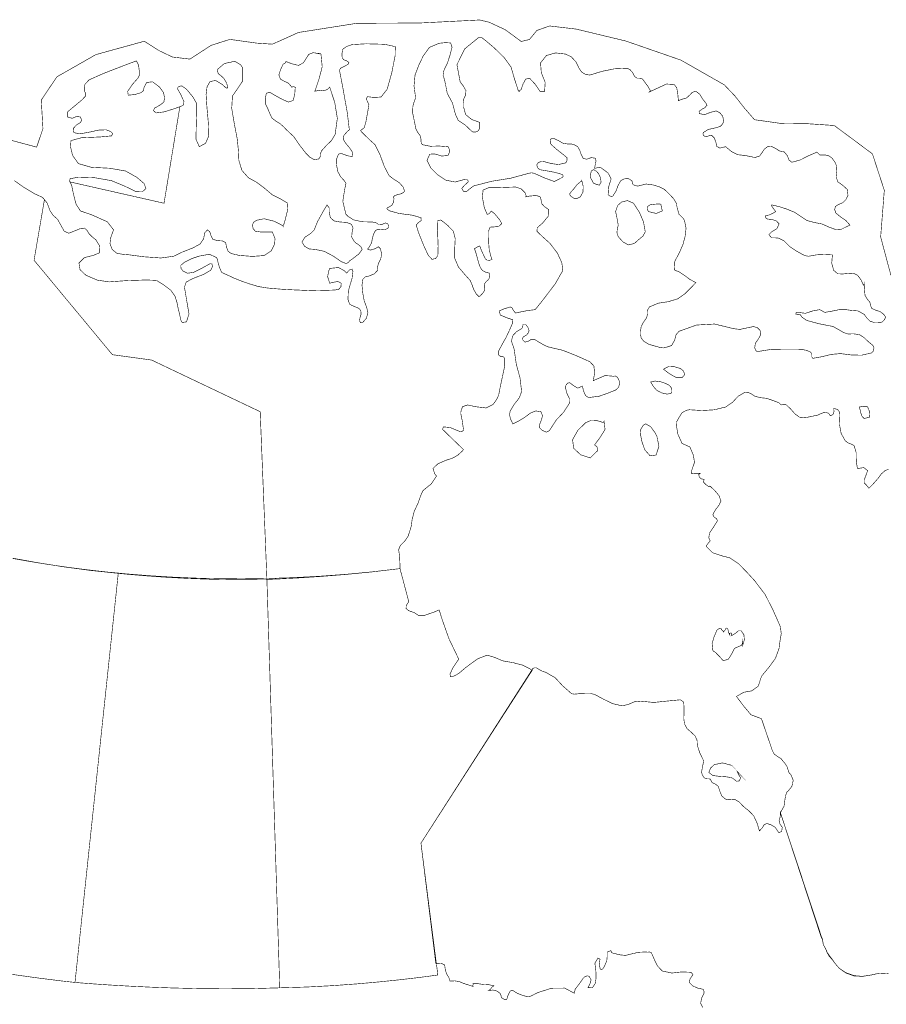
# Model space of a CAD drawing. Extents: x -18.6 to 18.9, y -7.2 to 7.3.
# Tile 8 of 13: x 2.6 to 7.2, y 2.1 to 7.3. Entities that reach past the tile are written whole.
import ezdxf

# ---------------------------------------------------------------- set-up
doc = ezdxf.new("R2010")
doc.units = 0
doc.header["$LTSCALE"] = 0.000394
doc.layers.add('LAYER_1', color=7, linetype='CONTINUOUS')

msp = doc.modelspace()

# ---------------------------------------------------------------- linework, layer by layer
at = {"layer": 'LAYER_1', "color": 59, "linetype": 'CONTINUOUS', "const_width": 0.003}
for points in [[(7.229753, 5.95321), (7.175827, 6.155012), (7.195118, 6.400784), (7.132342, 6.592719), (6.931248, 6.742031), (6.789441, 6.751511), (6.649065, 6.753014), (6.510862, 6.772551), (6.458047, 6.833181), (6.407181, 6.898031), (6.351587, 6.956173), (6.122821, 7.086457), (5.832319, 7.187101), (5.571249, 7.24982), (5.430776, 7.266331), (5.362914, 7.242508), (5.324697, 7.195204), (5.281126, 7.184772), (5.196583, 7.246716), (5.111526, 7.286255), (5.061949, 7.297906), (4.744001, 7.281894), (4.414214, 7.280381), (4.106264, 7.232031), (4.02836, 7.196674), (3.969027, 7.170533), (3.887307, 7.175902), (3.7454, 7.195659), (3.646121, 7.164279), (3.534343, 7.091732), (3.442131, 7.102812), (3.370404, 7.137096), (3.294114, 7.185898), (3.03882, 7.115553), (2.833391, 6.998568), (2.750646, 6.876189), (2.759512, 6.725905), (2.726418, 6.628075), (2.573224, 6.669201)], [(2.603634, 4.460634), (2.694087, 4.444673), (2.788744, 4.429437), (2.887492, 4.415091), (2.99024, 4.401831), (3.096878, 4.389811), (3.207303, 4.379232), (3.321406, 4.370256), (3.439083, 4.363055), (3.560244, 4.357815), (3.684764, 4.354717), (3.812551, 4.353925), (3.943496, 4.355626), (4.077496, 4.359996), (4.214445, 4.367205), (4.35424, 4.377433), (4.496783, 4.390854), (4.641953, 4.407654), (4.641689, 4.427972), (4.639843, 4.470453), (4.634835, 4.507394), (4.643799, 4.529815), (4.666224, 4.551449), (4.684697, 4.578626), (4.694197, 4.608051), (4.701319, 4.631134), (4.706067, 4.667681), (4.71728, 4.710421), (4.736413, 4.750787), (4.75237, 4.795909), (4.763063, 4.818594), (4.785618, 4.837335), (4.805807, 4.852894), (4.817937, 4.870315), (4.829283, 4.887724), (4.834303, 4.895646), (4.824268, 4.908303), (4.815827, 4.935217), (4.841421, 4.959756), (4.878232, 4.97585), (4.893661, 4.981657), (4.91622, 4.988248), (4.946169, 5.005004), (4.968201, 5.024929), (4.97678, 5.034555), (4.952898, 5.057512), (4.90448, 5.104213), (4.866358, 5.141417), (4.870445, 5.154476), (4.906201, 5.150909), (4.955406, 5.130728), (4.96728, 5.129409), (4.974402, 5.134421), (4.97678, 5.137854), (4.974665, 5.154476), (4.96939, 5.190094), (4.962531, 5.223335), (4.963059, 5.236929), (4.9715, 5.260811), (4.99815, 5.269646), (5.043528, 5.26028), (5.095248, 5.254079), (5.1335, 5.273205), (5.152228, 5.300118), (5.162264, 5.32228), (5.169122, 5.358693), (5.181126, 5.415154), (5.193925, 5.475575), (5.194059, 5.515417), (5.184157, 5.525571), (5.17189, 5.525437), (5.162, 5.533232), (5.162654, 5.555657), (5.17915, 5.586787), (5.201177, 5.625831), (5.221496, 5.668846), (5.23548, 5.701563), (5.236799, 5.718445), (5.208039, 5.728079), (5.170571, 5.743248), (5.165563, 5.764756), (5.187465, 5.775043), (5.205398, 5.780587), (5.222543, 5.786122), (5.233102, 5.780976), (5.240492, 5.766339), (5.251047, 5.754071), (5.271492, 5.758685), (5.314894, 5.767264), (5.354335, 5.771878), (5.391409, 5.81752), (5.460941, 5.909079), (5.500382, 5.978472), (5.494713, 6.020161), (5.471622, 6.06976), (5.432709, 6.120945), (5.390618, 6.158811), (5.36437, 6.184008), (5.365031, 6.20287), (5.394185, 6.228598), (5.424921, 6.266197), (5.425579, 6.299043), (5.404213, 6.314083), (5.389957, 6.329122), (5.382831, 6.363161), (5.378346, 6.367382), (5.361197, 6.373185), (5.325846, 6.370283), (5.305138, 6.366197), (5.307378, 6.370811), (5.300913, 6.388091), (5.280854, 6.408146), (5.252094, 6.417913), (5.208303, 6.416594), (5.156059, 6.414476), (5.108571, 6.413949), (5.080075, 6.402339), (5.076118, 6.36435), (5.086402, 6.309724), (5.101445, 6.27411), (5.112394, 6.277406), (5.122547, 6.291), (5.140626, 6.277669), (5.166748, 6.245878), (5.178622, 6.225169), (5.162, 6.209996), (5.134693, 6.207492), (5.116878, 6.206563), (5.108571, 6.185063), (5.108701, 6.151425), (5.109618, 6.122531), (5.11213, 6.08889), (5.120173, 6.05511), (5.126642, 6.037177), (5.115689, 6.031898), (5.100256, 6.032827), (5.091941, 6.039287), (5.083634, 6.056835), (5.070575, 6.085461), (5.06226, 6.107752), (5.051571, 6.103138), (5.037858, 6.094563), (5.034425, 6.093906), (5.044453, 6.063961), (5.055929, 6.019626), (5.065035, 5.994303), (5.076508, 5.978472), (5.094587, 5.968709), (5.111866, 5.964488), (5.115689, 5.949976), (5.109882, 5.930976), (5.097752, 5.921484), (5.087193, 5.907228), (5.086138, 5.88889), (5.088248, 5.874512), (5.080075, 5.860925), (5.066083, 5.845622), (5.058437, 5.84061), (5.044453, 5.853807), (5.029811, 5.879398), (5.022291, 5.901823), (5.012394, 5.925043), (4.985614, 5.954717), (4.95013, 5.99628), (4.930472, 6.042583), (4.930209, 6.093776), (4.933114, 6.145748), (4.923343, 6.185063), (4.892606, 6.216457), (4.857909, 6.243898), (4.841421, 6.242051), (4.839839, 6.186909), (4.843004, 6.107224), (4.841421, 6.056835), (4.829283, 6.041), (4.810811, 6.037047), (4.791551, 6.056835), (4.76702, 6.109465), (4.740106, 6.176354), (4.727441, 6.217126), (4.737858, 6.229654), (4.753827, 6.241394), (4.75237, 6.256303), (4.706732, 6.269492), (4.636547, 6.278724), (4.588524, 6.291913), (4.574146, 6.300626), (4.57322, 6.306957), (4.584961, 6.313291), (4.598551, 6.321213), (4.608185, 6.338622), (4.609898, 6.356035), (4.608185, 6.366327), (4.612799, 6.371866), (4.627709, 6.377402), (4.650268, 6.382819), (4.665705, 6.394559), (4.659764, 6.416594), (4.638, 6.440992), (4.61148, 6.457484), (4.584961, 6.477138), (4.560028, 6.52437), (4.535094, 6.59139), (4.510157, 6.640988), (4.48298, 6.665661), (4.456594, 6.691126), (4.438925, 6.708661), (4.434701, 6.716579), (4.443146, 6.722126), (4.453173, 6.730039), (4.462008, 6.76065), (4.471642, 6.813413), (4.478102, 6.851146), (4.471508, 6.866185), (4.463335, 6.883598), (4.47098, 6.89389), (4.503303, 6.889803), (4.541957, 6.892043), (4.574276, 6.933067), (4.598815, 7.021327), (4.616228, 7.109583), (4.61702, 7.157472), (4.561874, 7.16974), (4.463193, 7.172508), (4.389055, 7.168157), (4.358579, 7.157602), (4.33998, 7.143091), (4.335626, 7.118295), (4.337339, 7.097972), (4.344598, 7.088744), (4.360559, 7.082673), (4.372831, 7.074488), (4.368476, 7.064732), (4.349878, 7.054177), (4.330748, 7.045079), (4.322701, 7.035972), (4.324937, 7.022118), (4.340248, 6.942831), (4.364252, 6.808138), (4.374807, 6.719358), (4.364126, 6.710382), (4.346311, 6.690335), (4.342752, 6.669484), (4.356339, 6.647319), (4.375469, 6.625161), (4.389055, 6.605374), (4.392484, 6.589413), (4.390374, 6.579772), (4.374807, 6.580437), (4.34974, 6.587957), (4.331012, 6.595476), (4.317815, 6.591126), (4.308185, 6.567114), (4.307268, 6.534394), (4.314256, 6.498512), (4.329287, 6.471732), (4.346709, 6.452866), (4.356992, 6.437961), (4.349878, 6.403394), (4.340378, 6.341917), (4.356992, 6.27411), (4.367291, 6.263957), (4.396579, 6.245087), (4.442484, 6.234933), (4.496311, 6.233614), (4.51689, 6.229126), (4.527965, 6.220685), (4.547232, 6.220819), (4.565705, 6.228862), (4.577843, 6.224244), (4.581929, 6.209594), (4.577315, 6.199705), (4.560028, 6.192189), (4.539181, 6.194299), (4.521504, 6.194827), (4.510157, 6.185063), (4.501587, 6.166988), (4.496181, 6.147331), (4.49235, 6.124512), (4.480213, 6.102476), (4.471244, 6.09074), (4.485228, 6.085327), (4.512535, 6.093504), (4.527965, 6.103268), (4.538654, 6.092457), (4.545386, 6.065016), (4.54024, 6.03915), (4.527965, 6.014087), (4.522433, 5.993118), (4.524008, 5.979264), (4.506598, 5.960665), (4.477449, 5.94852), (4.458579, 5.944299), (4.446047, 5.932169), (4.441563, 5.901031), (4.445783, 5.858815), (4.453173, 5.818189), (4.465437, 5.78626), (4.472961, 5.755122), (4.463862, 5.725575), (4.446705, 5.706177), (4.43352, 5.703409), (4.428236, 5.714886), (4.431669, 5.731772), (4.436685, 5.747866), (4.435366, 5.764756), (4.428764, 5.775043), (4.420583, 5.780587), (4.40687, 5.786122), (4.388791, 5.793913), (4.37626, 5.800902), (4.367685, 5.825307), (4.369272, 5.867394), (4.380346, 5.907894), (4.389055, 5.935728), (4.391429, 5.95578), (4.393803, 5.972665), (4.389055, 5.985594), (4.3785, 5.983213), (4.36637, 5.971346), (4.360559, 5.964224), (4.349346, 5.976224), (4.318343, 5.993776), (4.271512, 5.989154), (4.265976, 5.975961), (4.260429, 5.945354), (4.271512, 5.910787), (4.287209, 5.915539), (4.316366, 5.920295), (4.332067, 5.910787), (4.330748, 5.892854), (4.319134, 5.87887), (4.296449, 5.875173), (4.24737, 5.873591), (4.174547, 5.872008), (4.104102, 5.875173), (4.076, 5.876358), (4.012283, 5.879929), (3.943815, 5.885858), (3.896059, 5.893516), (3.851465, 5.906701), (3.808465, 5.921484), (3.766512, 5.938236), (3.729299, 5.95578), (3.701602, 5.967783), (3.688937, 5.99826), (3.676272, 6.045354), (3.637484, 6.063961), (3.581945, 6.053665), (3.544614, 6.041), (3.505697, 6.021217), (3.486433, 6.006039), (3.486961, 5.990079), (3.498567, 5.974906), (3.522185, 5.963697), (3.554504, 5.968311), (3.60187, 5.99272), (3.64013, 6.013823), (3.651469, 6.011976), (3.651732, 6.006969), (3.653189, 5.998787), (3.644346, 5.979528), (3.605429, 5.957098), (3.551075, 5.93639), (3.514929, 5.917256), (3.505697, 5.889417), (3.516382, 5.826496), (3.529441, 5.749315), (3.516382, 5.70776), (3.493689, 5.704331), (3.486831, 5.715941), (3.48076, 5.743382), (3.472713, 5.777154), (3.466248, 5.809346), (3.455823, 5.843114), (3.433268, 5.874646), (3.398843, 5.900634), (3.359654, 5.925043), (3.348311, 5.926626), (3.30213, 5.928209), (3.202933, 5.925043), (3.108602, 5.918177), (3.046732, 5.927154), (2.985654, 5.953539), (2.955307, 5.982295), (2.949504, 6.017394), (2.978528, 6.046146), (3.02576, 6.058016), (3.059524, 6.072268), (3.056894, 6.110264), (3.038295, 6.140209), (3.019689, 6.155114), (3.003465, 6.170815), (2.991457, 6.190071), (2.978661, 6.201421), (2.957157, 6.199311), (2.925492, 6.186114), (2.896205, 6.174508), (2.871673, 6.185063), (2.854524, 6.215799), (2.836575, 6.248118), (2.814681, 6.266988), (2.797531, 6.291925), (2.781961, 6.33348), (2.757689, 6.363161), (2.714157, 6.383079), (2.656374, 6.418043), (2.608087, 6.452213)], [(7.217236, 2.274067), (7.170138, 2.276709), (7.125417, 2.266677), (7.078319, 2.259819), (7.035047, 2.263776), (6.990988, 2.279606), (6.957213, 2.302567), (6.937819, 2.324724), (6.923177, 2.344516), (6.90378, 2.366673), (6.893232, 2.385413), (6.885843, 2.404937), (6.875291, 2.423665), (6.871594, 2.435669), (6.869484, 2.453217), (6.861043, 2.469969), (6.647319, 3.121807), (6.666717, 3.156638), (6.671862, 3.196209), (6.679382, 3.228665), (6.688622, 3.236579), (6.708142, 3.261118), (6.715, 3.29278), (6.704319, 3.319165), (6.691256, 3.33526), (6.682941, 3.364016), (6.673839, 3.378268), (6.659992, 3.394886), (6.65089, 3.406768), (6.631756, 3.417843), (6.614209, 3.431299), (6.604583, 3.449504), (6.585854, 3.504783), (6.566323, 3.561638), (6.547594, 3.616917), (6.492051, 3.63789), (6.452335, 3.684992), (6.415795, 3.734461), (6.454059, 3.756228), (6.496272, 3.763748), (6.52978, 3.78789), (6.537697, 3.808996), (6.543236, 3.828524), (6.551146, 3.844882), (6.586902, 3.888154), (6.621075, 3.934594), (6.640201, 3.987358), (6.645209, 4.026409), (6.651811, 4.064661), (6.647319, 4.101343), (6.609067, 4.187882), (6.56685, 4.271248), (6.511969, 4.343543), (6.473051, 4.38602), (6.42622, 4.434039), (6.380173, 4.464642), (6.334535, 4.476256), (6.290469, 4.491028), (6.259079, 4.521634), (6.258941, 4.53074), (6.267516, 4.54222), (6.276878, 4.553697), (6.275039, 4.559898), (6.271606, 4.565307), (6.26976, 4.571504), (6.273846, 4.595386), (6.295354, 4.627177), (6.316063, 4.660551), (6.31039, 4.670449), (6.296803, 4.680339), (6.291134, 4.692606), (6.305382, 4.718201), (6.324378, 4.743004), (6.333878, 4.763854), (6.32385, 4.792079), (6.301161, 4.818728), (6.276878, 4.842213), (6.275039, 4.84287), (6.271606, 4.840366), (6.26976, 4.838654), (6.253795, 4.851185), (6.241791, 4.862921), (6.244823, 4.877831), (6.23111, 4.880335), (6.220555, 4.888386), (6.216327, 4.902764), (6.219756, 4.906193), (6.224772, 4.908831), (6.223457, 4.90989), (6.200366, 4.910154), (6.178858, 4.907248), (6.177146, 4.917012), (6.194299, 4.967016), (6.1885, 5.005933), (6.170024, 5.048803), (6.128602, 5.067276), (6.106961, 5.115819), (6.098787, 5.162791), (6.099843, 5.180197), (6.111976, 5.202362), (6.127283, 5.226906), (6.138232, 5.234689), (6.153138, 5.241677), (6.166465, 5.244709), (6.232957, 5.240484), (6.297067, 5.244181), (6.358807, 5.258957), (6.395878, 5.284815), (6.425031, 5.31622), (6.462106, 5.337323), (6.475827, 5.336528), (6.493504, 5.328606), (6.511969, 5.315949), (6.542311, 5.308031), (6.574236, 5.304866), (6.604583, 5.294575), (6.62213, 5.28811), (6.640465, 5.280854), (6.65089, 5.269646), (6.659862, 5.272811), (6.670409, 5.273602), (6.679382, 5.269646), (6.701681, 5.248272), (6.72239, 5.224531), (6.747055, 5.205528), (6.77911, 5.20276), (6.811173, 5.209488), (6.843228, 5.216213), (6.860386, 5.223736), (6.878323, 5.231256), (6.90022, 5.226906), (6.905362, 5.22163), (6.908138, 5.215555), (6.910906, 5.212654), (6.924232, 5.21885), (6.929646, 5.23376), (6.928717, 5.251831), (6.948902, 5.245764), (6.959591, 5.231783), (6.96078, 5.216213), (6.958669, 5.167669), (6.967634, 5.119909), (6.989268, 5.080858), (7.002862, 5.070441), (7.019614, 5.06398), (7.035575, 5.055933), (7.046531, 5.01978), (7.047181, 4.973343), (7.053386, 4.934827), (7.087154, 4.939705), (7.107472, 4.924008), (7.089008, 4.874268), (7.089134, 4.859232), (7.101937, 4.846563), (7.113937, 4.831528), (7.131618, 4.848543), (7.150878, 4.870315), (7.163807, 4.884949), (7.17924, 4.906457), (7.199425, 4.924008), (7.217236, 4.93126)], [(2.585799, 2.271531), (2.741701, 2.250075), (2.848189, 2.236646), (2.909201, 2.229724), (2.928661, 2.227764), (3.156626, 4.382724), (3.010524, 4.397996), (2.867004, 4.417287), (2.729075, 4.439276), (2.599768, 4.46263)], [(2.928661, 2.227764), (3.156626, 4.382724)], [(3.156626, 4.382724), (3.174228, 4.380906), (3.223969, 4.376213), (3.301252, 4.369764), (3.401508, 4.362681), (3.520126, 4.35611), (3.652512, 4.351165), (3.794087, 4.348976), (3.940256, 4.350661)], [(3.940256, 4.350661), (4.007933, 2.199268)], [(7.217236, 2.274067), (7.170268, 2.276709), (7.126472, 2.266677), (7.081878, 2.259819), (7.036894, 2.261402), (6.992701, 2.277232), (6.957213, 2.302567), (6.937953, 2.324724), (6.924232, 2.344516), (6.907346, 2.366673), (6.894287, 2.385413), (6.885972, 2.404937), (6.875291, 2.423665), (6.871724, 2.435539), (6.870539, 2.452161), (6.864602, 2.466409), (6.647319, 3.121807), (6.647055, 3.110071), (6.645209, 3.09674), (6.640201, 3.08263), (6.644685, 3.063098), (6.657087, 3.045161), (6.654449, 3.025638), (6.647319, 3.019303), (6.637827, 3.01772), (6.633079, 3.025638), (6.619886, 3.044504), (6.598776, 3.057827), (6.576083, 3.064815), (6.561972, 3.058618), (6.551024, 3.041339), (6.536906, 3.025638), (6.524504, 3.066791), (6.506563, 3.105583), (6.479913, 3.132492), (6.452606, 3.154528), (6.430051, 3.178138), (6.405114, 3.193043), (6.389937, 3.191461), (6.373976, 3.189878), (6.358807, 3.193043), (6.338358, 3.209799), (6.328201, 3.234469), (6.319622, 3.260724), (6.311445, 3.267713), (6.301689, 3.273917), (6.291134, 3.278531), (6.282685, 3.285657), (6.280571, 3.295154), (6.276878, 3.299909), (6.262244, 3.300169), (6.252339, 3.30202), (6.244823, 3.307028), (6.235724, 3.320484), (6.231374, 3.336315), (6.234142, 3.349772), (6.242713, 3.394886), (6.222004, 3.437638), (6.209205, 3.478), (6.20802, 3.504256), (6.197335, 3.526555), (6.177146, 3.545681), (6.154323, 3.565728), (6.141791, 3.58974), (6.137969, 3.616917), (6.139681, 3.667315), (6.137441, 3.704252), (6.120154, 3.716654), (6.043508, 3.709268), (5.979528, 3.702665), (5.910004, 3.709531), (5.877949, 3.706228), (5.845886, 3.692638), (5.813831, 3.684594), (5.763307, 3.696331), (5.715941, 3.719157), (5.667791, 3.745146), (5.651965, 3.748445), (5.629008, 3.747783), (5.603681, 3.748709), (5.585732, 3.748709), (5.562256, 3.746335), (5.546685, 3.748709), (5.499591, 3.79013), (5.459622, 3.833142), (5.407772, 3.862689), (5.394449, 3.865728), (5.381913, 3.872709), (5.368591, 3.880504), (5.360409, 3.885252), (5.350642, 3.885252), (5.340094, 3.880504), (5.340094, 3.873378), (4.75237, 2.96152), (4.830736, 2.327492), (4.857909, 2.329476), (4.877177, 2.319583), (4.880598, 2.295437), (4.887067, 2.273402), (4.899075, 2.254539), (4.905535, 2.234882), (4.930209, 2.236071), (4.953287, 2.232512), (4.973213, 2.224197), (4.99102, 2.218), (5.008835, 2.212594), (5.026642, 2.20639), (5.025063, 2.211661), (5.028228, 2.215362), (5.026642, 2.220638), (5.035618, 2.220638), (5.046165, 2.220638), (5.055138, 2.220638), (5.082705, 2.217079), (5.109492, 2.21589), (5.137059, 2.209957), (5.126508, 2.202701), (5.119118, 2.192276), (5.108571, 2.18502), (5.132181, 2.187657), (5.15263, 2.182374), (5.169122, 2.170768), (5.173472, 2.161933), (5.175453, 2.152299), (5.179807, 2.145831), (5.190224, 2.13924), (5.199067, 2.135811), (5.204744, 2.138713), (5.213051, 2.164173), (5.223732, 2.183307), (5.236799, 2.18502), (5.260146, 2.17037), (5.28587, 2.16048), (5.311598, 2.152961), (5.327957, 2.154547), (5.34748, 2.163248), (5.368591, 2.174335), (5.440618, 2.197154), (5.510276, 2.197811), (5.560933, 2.170768), (5.56502, 2.191087), (5.586524, 2.219319), (5.60724, 2.249134), (5.61713, 2.258236), (5.629402, 2.262587), (5.639295, 2.259819), (5.649319, 2.240949), (5.643516, 2.220504), (5.632169, 2.199268), (5.657508, 2.201768), (5.670957, 2.221693), (5.674913, 2.245575), (5.67452, 2.288449), (5.669374, 2.32974), (5.685598, 2.355988), (5.696287, 2.350055), (5.69272, 2.325118), (5.696287, 2.302567), (5.699323, 2.29702), (5.706315, 2.296228), (5.714094, 2.302567), (5.720291, 2.314307), (5.725709, 2.32763), (5.731906, 2.341748), (5.734283, 2.363508), (5.734283, 2.387654), (5.75328, 2.395169), (5.755787, 2.390819), (5.756709, 2.386469), (5.756839, 2.384484), (5.781768, 2.377634), (5.806709, 2.37235), (5.831646, 2.370236), (5.866339, 2.378815), (5.90024, 2.386598), (5.934933, 2.388051), (5.946413, 2.387126), (5.95789, 2.387787), (5.966996, 2.384484), (5.982559, 2.348472), (5.998921, 2.314835), (6.023988, 2.288315), (6.07478, 2.276969), (6.126358, 2.283035), (6.177146, 2.281189), (6.186248, 2.268126), (6.171606, 2.247949), (6.166465, 2.227764), (6.184933, 2.209819), (6.209732, 2.198209), (6.237701, 2.192142), (6.242713, 2.188185), (6.244559, 2.179472), (6.244823, 2.170768), (6.231902, 2.144256), (6.226886, 2.11774), (6.237701, 2.095969)], [(4.007933, 2.199268), (3.862362, 2.19511), (3.718776, 2.193945), (3.579669, 2.195217), (3.447547, 2.19839), (3.324909, 2.202906), (3.214276, 2.208232), (3.118134, 2.213803), (3.038992, 2.219091), (2.97937, 2.223547), (2.94176, 2.226614), (2.928661, 2.227764)]]:
    msp.add_lwpolyline(points, dxfattribs=at)
for points in [[(5.899319, 6.423713), (5.892197, 6.423055), (5.885067, 6.425559), (5.877949, 6.427276), (5.869504, 6.432154), (5.867394, 6.442575), (5.863701, 6.452213), (5.844173, 6.4625), (5.823858, 6.460913), (5.806709, 6.452213), (5.791673, 6.427012), (5.781378, 6.397854), (5.763961, 6.370283), (5.755122, 6.368173), (5.745492, 6.372394), (5.739031, 6.377402), (5.742197, 6.419618), (5.754858, 6.461051), (5.739031, 6.491394), (5.718976, 6.506563), (5.697343, 6.522516), (5.667791, 6.516323), (5.671091, 6.535717), (5.675177, 6.55511), (5.671354, 6.569752), (5.649984, 6.572917), (5.626236, 6.564213), (5.60724, 6.569752), (5.596685, 6.590205), (5.589295, 6.612228), (5.57874, 6.630303), (5.563311, 6.639539), (5.545496, 6.644815), (5.525315, 6.644551), (5.500512, 6.64878), (5.478874, 6.661701), (5.454079, 6.673047), (5.447083, 6.674496), (5.440882, 6.672783), (5.436268, 6.669484), (5.434819, 6.66052), (5.434157, 6.649965), (5.439827, 6.640988), (5.46661, 6.617118), (5.494972, 6.594819), (5.521756, 6.573311), (5.523067, 6.563555), (5.520429, 6.552209), (5.514626, 6.544815), (5.477949, 6.536378), (5.439697, 6.541386), (5.400646, 6.551945), (5.387453, 6.552339), (5.373469, 6.54798), (5.365031, 6.541256), (5.363185, 6.530571), (5.369248, 6.517508), (5.379276, 6.509193), (5.418461, 6.502732), (5.457634, 6.49548), (5.496819, 6.484268), (5.500118, 6.481366), (5.501831, 6.475291), (5.500382, 6.470016), (5.455394, 6.446929), (5.404075, 6.465791), (5.354335, 6.487827), (5.34537, 6.49113), (5.334819, 6.492843), (5.325846, 6.491394), (5.225445, 6.464346), (5.125843, 6.448386), (5.030205, 6.423713), (5.011602, 6.409992), (4.993, 6.394689), (4.97678, 6.395217), (4.967413, 6.41052), (4.982575, 6.427406), (5.001709, 6.445083), (5.00039, 6.451945), (4.993531, 6.459594), (4.987461, 6.459331), (4.93285, 6.444421), (4.882972, 6.454055), (4.837862, 6.484268), (4.804752, 6.517508), (4.784299, 6.557878), (4.798681, 6.591126), (4.827571, 6.591654), (4.861217, 6.581091), (4.894846, 6.583996), (4.902768, 6.599961), (4.901185, 6.619087), (4.894846, 6.630303), (4.847886, 6.63387), (4.801713, 6.632677), (4.759496, 6.640988), (4.753555, 6.650622), (4.75237, 6.670539), (4.748807, 6.687295), (4.735087, 6.706295), (4.724539, 6.727665), (4.720315, 6.751406), (4.714378, 6.780039), (4.708445, 6.809457), (4.709626, 6.840457), (4.713323, 6.858142), (4.720181, 6.87502), (4.723874, 6.890331), (4.715831, 6.950484), (4.721236, 7.00826), (4.741689, 7.061303), (4.764646, 7.109055), (4.797091, 7.153646), (4.848543, 7.175276), (4.881917, 7.178441), (4.908969, 7.176866), (4.91622, 7.153909), (4.905146, 7.111429), (4.891681, 7.070531), (4.87348, 7.032807), (4.868996, 7.007343), (4.875591, 6.985835), (4.880598, 6.965122), (4.891287, 6.910772), (4.918594, 6.860378), (4.934031, 6.801276), (4.949075, 6.768693), (4.98548, 6.744819), (5.019516, 6.712228), (5.026248, 6.70748), (5.040098, 6.70748), (5.051571, 6.712228), (5.061476, 6.724236), (5.061866, 6.74178), (5.06226, 6.758539), (5.020307, 6.773441), (4.987854, 6.799429), (4.97678, 6.840457), (4.976378, 6.863283), (4.978362, 6.882941), (4.987461, 6.901012), (4.989571, 6.925815), (4.97585, 6.949819), (4.958965, 6.972248), (4.942079, 7.062488), (4.982976, 7.145602), (5.058697, 7.207339), (5.072949, 7.204835), (5.087193, 7.194409), (5.101445, 7.182406), (5.132445, 7.156417), (5.16187, 7.128843), (5.190488, 7.10048), (5.227299, 7.049685), (5.245106, 6.988614), (5.265295, 6.925945), (5.270571, 6.920531), (5.274264, 6.927791), (5.279543, 6.929508), (5.29076, 6.961035), (5.305138, 6.987031), (5.325846, 6.990063), (5.354862, 6.959063), (5.379929, 6.922516), (5.404213, 6.922386), (5.407378, 6.969083), (5.386791, 7.020539), (5.382831, 7.071984), (5.413839, 7.110906), (5.46226, 7.124492), (5.514626, 7.118295), (5.544969, 7.10365), (5.569772, 7.077126), (5.585866, 7.043488), (5.599059, 7.023965), (5.620169, 7.010772), (5.642858, 7.00787), (5.707106, 7.027394), (5.772142, 7.040587), (5.838768, 7.043488), (5.853673, 7.037157), (5.867787, 7.021327), (5.877949, 7.000744), (5.891406, 6.991516), (5.909606, 6.990988), (5.920693, 6.986504), (5.935724, 6.965917), (5.950768, 6.945335), (5.963437, 6.922386), (5.960799, 6.922252), (5.958953, 6.921331), (5.956311, 6.918819), (6.002354, 6.940059), (6.046811, 6.960508), (6.088098, 6.958008), (6.100764, 6.940587), (6.106307, 6.908929), (6.109472, 6.872516), (6.12372, 6.878579), (6.137969, 6.883071), (6.152217, 6.886764), (6.168311, 6.901539), (6.18361, 6.917102), (6.202087, 6.922386), (6.22226, 6.906555), (6.237701, 6.881224), (6.255512, 6.858268), (6.260925, 6.847976), (6.253665, 6.842437), (6.251949, 6.836898), (6.234142, 6.827795), (6.218701, 6.816315), (6.219886, 6.804843), (6.246933, 6.799035), (6.277142, 6.810638), (6.308941, 6.819091), (6.328602, 6.808528), (6.342713, 6.79165), (6.348118, 6.76922), (6.345874, 6.757744), (6.339677, 6.746272), (6.330311, 6.737165), (6.299311, 6.728059), (6.267516, 6.721335), (6.241264, 6.705102), (6.239283, 6.69798), (6.242055, 6.688488), (6.251949, 6.683732), (6.263429, 6.685583), (6.274902, 6.689016), (6.284004, 6.690862), (6.299311, 6.675953), (6.306693, 6.654713), (6.3125, 6.630303), (6.316992, 6.629248), (6.32226, 6.62661), (6.326752, 6.623181), (6.338228, 6.625028), (6.349709, 6.628457), (6.358807, 6.630303), (6.389543, 6.604846), (6.42187, 6.588094), (6.462106, 6.583996), (6.486252, 6.579114), (6.51276, 6.573445), (6.536906, 6.580437), (6.551146, 6.599697), (6.563028, 6.618173), (6.579642, 6.630303), (6.600886, 6.631886), (6.621339, 6.621602), (6.640201, 6.608933), (6.649957, 6.606291), (6.661311, 6.604445), (6.668697, 6.601807), (6.68361, 6.583209), (6.692972, 6.559862), (6.707878, 6.548386), (6.752339, 6.560654), (6.795213, 6.582417), (6.839669, 6.601807), (6.855374, 6.586898), (6.879768, 6.587039), (6.90022, 6.583996), (6.91922, 6.570146), (6.933469, 6.551547), (6.942965, 6.530571), (6.944811, 6.501283), (6.941118, 6.471996), (6.950091, 6.445083), (6.977398, 6.425823), (6.999961, 6.404976), (7.003516, 6.373843), (6.993626, 6.353), (6.976606, 6.335327), (6.950091, 6.32398), (6.937028, 6.315268), (6.933469, 6.299441), (6.939402, 6.281236), (6.964339, 6.260654), (6.991646, 6.242449), (7.014201, 6.217126), (6.989406, 6.205909), (6.965394, 6.193906), (6.942965, 6.192189), (6.902988, 6.207091), (6.865394, 6.223587), (6.825421, 6.231366), (6.787563, 6.24126), (6.75524, 6.263031), (6.72213, 6.284795), (6.68202, 6.301287), (6.641122, 6.31461), (6.601024, 6.32398), (6.601815, 6.317118), (6.612098, 6.302343), (6.622394, 6.288358), (6.604583, 6.278071), (6.586772, 6.270154), (6.568961, 6.266988), (6.569358, 6.259209), (6.572126, 6.252213), (6.579642, 6.249173), (6.604846, 6.246669), (6.626878, 6.238626), (6.640201, 6.224244), (6.62952, 6.199177), (6.602205, 6.182819), (6.586772, 6.167252), (6.60076, 6.150236), (6.634524, 6.149843), (6.665134, 6.135193), (6.695874, 6.104724), (6.730567, 6.08137), (6.768429, 6.060394), (6.778193, 6.056965), (6.787169, 6.054327), (6.796925, 6.053272), (6.837161, 6.060657), (6.878976, 6.062504), (6.921594, 6.060394), (6.917906, 6.017921), (6.927661, 5.97939), (6.950091, 5.960665), (6.97687, 5.96), (7.005236, 5.962512), (7.032016, 5.964224), (7.054571, 5.95235), (7.072386, 5.928602), (7.085449, 5.900106), (7.08637, 5.901295), (7.088087, 5.904854), (7.089008, 5.910787), (7.090461, 5.877551), (7.093492, 5.846677), (7.106815, 5.825307), (7.11948, 5.81013), (7.122646, 5.794177), (7.128185, 5.779004), (7.149551, 5.769106), (7.173307, 5.761587), (7.192303, 5.746941), (7.201539, 5.733618), (7.197315, 5.721083), (7.185173, 5.70776), (7.172516, 5.702882), (7.157472, 5.704331), (7.142433, 5.704201), (7.119087, 5.711319), (7.102854, 5.727949), (7.089008, 5.746941), (7.056161, 5.765283), (7.023307, 5.767791), (6.992835, 5.771878), (6.958669, 5.772142), (6.921331, 5.764492), (6.882409, 5.75763), (6.873445, 5.761323), (6.86289, 5.768185), (6.853917, 5.771878), (6.81724, 5.76502), (6.778984, 5.752618), (6.739933, 5.75763), (6.735583, 5.756445), (6.728858, 5.755256), (6.729248, 5.746941), (6.734791, 5.74615), (6.742705, 5.745358), (6.750614, 5.746941), (6.761441, 5.732299), (6.775425, 5.722402), (6.78624, 5.714886), (6.855236, 5.696685), (6.925024, 5.683224), (6.98215, 5.650768), (7.002591, 5.644043), (7.034126, 5.644437), (7.064071, 5.640087), (7.088878, 5.62452), (7.110508, 5.603409), (7.135311, 5.583094), (7.140587, 5.570563), (7.137157, 5.554075), (7.128185, 5.543913), (7.075413, 5.531909), (7.019476, 5.533358), (6.964339, 5.54035), (6.91539, 5.53626), (6.86724, 5.52426), (6.818291, 5.515417), (6.81315, 5.522142), (6.812756, 5.535996), (6.807606, 5.547472), (6.78624, 5.557504), (6.76487, 5.561201), (6.743496, 5.561728), (6.670543, 5.562118), (6.599173, 5.56252), (6.52622, 5.551039), (6.519362, 5.554996), (6.514079, 5.563701), (6.511969, 5.572409), (6.515531, 5.595496), (6.530972, 5.616996), (6.544028, 5.640087), (6.540201, 5.662248), (6.525295, 5.677287), (6.50485, 5.682831), (6.469228, 5.675307), (6.43361, 5.667791), (6.397988, 5.672142), (6.301161, 5.696154), (6.205114, 5.690874), (6.113031, 5.657898), (6.097335, 5.640087), (6.089555, 5.610406), (6.07385, 5.583094), (6.051823, 5.575575), (6.030587, 5.570429), (6.013299, 5.572409), (5.984012, 5.580717), (5.954724, 5.589031), (5.927815, 5.604465), (5.913697, 5.62228), (5.90987, 5.640087), (5.910004, 5.657898), (5.913563, 5.68428), (5.926618, 5.707496), (5.942059, 5.729134), (5.946543, 5.748657), (5.947071, 5.768976), (5.956311, 5.786122), (6.003799, 5.805917), (6.056039, 5.813827), (6.105906, 5.82887), (6.144299, 5.85578), (6.170815, 5.882693), (6.202087, 5.914354), (6.170287, 5.930713), (6.144827, 5.95024), (6.113031, 5.971346), (6.106571, 5.974114), (6.096941, 5.97689), (6.088098, 5.982031), (6.09061, 6.025831), (6.115283, 6.073587), (6.134409, 6.117382), (6.144957, 6.158409), (6.149969, 6.201024), (6.141528, 6.242051), (6.134929, 6.25274), (6.124382, 6.263429), (6.113031, 6.27411), (6.104067, 6.304055), (6.09826, 6.333217), (6.084535, 6.356035), (6.060264, 6.38215), (6.035201, 6.405898), (6.006177, 6.420146), (5.975303, 6.428988), (5.939685, 6.433874)], [(4.218083, 7.118295), (4.206472, 7.121724), (4.194079, 7.124362), (4.182465, 7.125413), (4.160827, 7.116311), (4.147106, 7.095335), (4.132602, 7.071984), (4.107008, 7.058791), (4.075079, 7.066181), (4.039988, 7.07911), (4.037087, 7.071457), (4.031012, 7.067764), (4.02574, 7.064862), (4.012547, 7.037421), (4.003311, 7.009189), (4.011492, 6.986504), (4.031146, 6.975413), (4.054764, 6.964331), (4.072043, 6.943752), (4.078248, 6.946917), (4.083654, 6.945335), (4.08985, 6.943752), (4.086949, 6.906819), (4.078512, 6.873835), (4.054236, 6.865394), (4.022173, 6.879106), (3.990118, 6.896791), (3.958059, 6.91526), (3.949354, 6.914996), (3.94065, 6.913146), (3.936693, 6.908142), (3.931409, 6.882413), (3.932465, 6.856685), (3.943815, 6.833331), (3.95489, 6.807083), (3.96598, 6.782406), (3.986555, 6.765654), (4.008461, 6.752854), (4.026402, 6.736894), (4.043547, 6.719358), (4.082205, 6.683075), (4.112941, 6.638083), (4.146843, 6.594685), (4.165976, 6.575421), (4.190642, 6.561709), (4.21452, 6.566193), (4.222169, 6.57885), (4.223488, 6.596268), (4.228768, 6.608933), (4.253567, 6.636638), (4.279953, 6.661965), (4.300008, 6.694421), (4.311618, 6.779642), (4.297898, 6.863283), (4.271512, 6.943752), (4.269272, 6.942433), (4.263075, 6.935571), (4.253697, 6.929508), (4.234835, 6.924496), (4.21439, 6.927398), (4.193146, 6.922386), (4.214917, 6.98663), (4.231933, 7.051669), (4.225209, 7.118295), (4.221512, 7.121591), (4.217028, 7.123307), (4.210961, 7.121854), (4.212016, 7.120933), (4.214654, 7.119217)], [(3.252795, 7.082673), (3.196075, 7.061567), (3.083937, 7.018295), (3.003465, 6.982929), (2.981165, 6.959327), (2.977079, 6.9365), (2.978528, 6.922386), (2.984335, 6.912752), (2.984598, 6.897583), (2.96428, 6.876075), (2.925894, 6.844291), (2.889874, 6.814071), (2.88948, 6.787028), (2.913362, 6.779906), (2.93565, 6.789409), (2.957157, 6.787028), (2.96428, 6.768031), (2.95478, 6.756161), (2.935791, 6.744287), (2.919031, 6.725949), (2.922854, 6.704449), (2.953598, 6.69798), (3.002268, 6.706685), (3.053327, 6.717776), (3.092508, 6.719358), (3.11652, 6.710244), (3.127862, 6.698772), (3.121004, 6.687295), (3.060846, 6.681626), (2.962697, 6.677535), (2.907295, 6.662366), (2.904783, 6.630969), (2.915732, 6.584528), (2.946472, 6.541256), (3.015071, 6.521602), (3.110587, 6.516988), (3.195803, 6.502075), (3.255169, 6.468567), (3.293165, 6.43585), (3.302665, 6.409465), (3.284461, 6.394031), (3.247256, 6.395217), (3.195803, 6.420146), (3.121665, 6.451287), (3.03011, 6.467378), (2.946472, 6.470016), (2.902402, 6.461315), (2.900291, 6.44785), (2.91085, 6.427276), (2.919689, 6.384268), (2.934067, 6.327803), (2.957157, 6.291913), (3.018236, 6.270811), (3.099102, 6.234669), (3.131693, 6.192189), (3.117181, 6.151953), (3.112961, 6.119634), (3.124571, 6.08889), (3.14937, 6.068839), (3.17813, 6.063827), (3.217177, 6.060394), (3.289866, 6.050638), (3.380768, 6.044035), (3.448705, 6.053272), (3.496594, 6.076224), (3.549228, 6.096807), (3.587618, 6.117382), (3.606484, 6.144693), (3.612681, 6.176748), (3.626795, 6.192189), (3.638941, 6.182425), (3.645535, 6.161579), (3.655299, 6.142319), (3.680756, 6.135331), (3.707016, 6.133874), (3.722972, 6.124512), (3.727197, 6.101819), (3.735374, 6.080717), (3.751472, 6.06752), (3.795134, 6.057626), (3.863339, 6.052472), (3.926008, 6.056835), (3.963732, 6.082287), (3.980882, 6.118043), (3.982996, 6.145878), (3.976134, 6.163035), (3.970858, 6.17622), (3.968748, 6.1815), (3.948827, 6.180835), (3.909122, 6.180972), (3.879697, 6.185063), (3.867433, 6.19865), (3.864657, 6.217783), (3.869016, 6.231366), (3.885634, 6.242713), (3.926008, 6.250898), (3.97587, 6.238492), (4.01413, 6.220028), (4.02548, 6.211846), (4.02574, 6.209996), (4.035236, 6.23915), (4.049484, 6.296012), (4.04711, 6.334661), (4.014921, 6.35339), (3.967689, 6.377673), (3.926008, 6.413024), (3.886823, 6.442575), (3.842894, 6.466591), (3.808465, 6.505634), (3.792504, 6.557748), (3.789988, 6.611437), (3.783528, 6.673047), (3.76835, 6.751807), (3.754768, 6.832937), (3.758591, 6.897449), (3.786693, 6.937819), (3.812421, 6.975815), (3.812024, 7.047055), (3.80213, 7.061295), (3.770862, 7.080295), (3.71585, 7.068421), (3.677988, 7.035972), (3.683661, 7.01539), (3.698043, 7.004303), (3.712819, 6.990854), (3.728382, 6.965524), (3.733665, 6.940193), (3.72574, 6.939272), (3.703583, 6.958925), (3.669547, 6.979374), (3.640787, 6.973445), (3.624685, 6.946134), (3.619677, 6.904571), (3.624165, 6.837161), (3.631811, 6.752335), (3.633925, 6.687295), (3.616378, 6.647846), (3.583795, 6.630567), (3.566244, 6.669484), (3.567969, 6.750886), (3.570465, 6.819618), (3.569811, 6.858268), (3.551075, 6.890988), (3.517303, 6.932413), (3.491445, 6.950882), (3.483528, 6.949429), (3.47087, 6.944016), (3.470071, 6.933067), (3.486961, 6.90378), (3.503059, 6.86737), (3.498567, 6.847587), (3.458461, 6.832673), (3.398579, 6.813807), (3.356094, 6.808402), (3.342508, 6.820138), (3.347122, 6.833465), (3.373906, 6.847587), (3.396862, 6.86513), (3.400819, 6.88822), (3.395272, 6.91526), (3.373772, 6.944941), (3.337224, 6.972248), (3.306228, 6.968689), (3.293295, 6.944543), (3.288283, 6.925154), (3.277732, 6.91526), (3.244224, 6.905236), (3.20913, 6.901539), (3.206488, 6.922386), (3.233402, 6.961299), (3.260315, 6.991516), (3.27061, 7.011433), (3.266787, 7.034654), (3.263744, 7.059457)], [(5.689161, 6.487827), (5.676634, 6.501811), (5.662512, 6.509457), (5.649976, 6.502075), (5.644441, 6.470807), (5.66265, 6.437169), (5.69272, 6.427276), (5.702091, 6.443764), (5.698795, 6.466591)], [(5.592992, 6.445083), (5.57452, 6.42965), (5.559217, 6.409465), (5.543122, 6.391657), (5.536134, 6.381232), (5.539429, 6.372394), (5.546685, 6.366724), (5.559488, 6.358016), (5.577823, 6.358811), (5.592992, 6.366724), (5.606713, 6.392055), (5.607768, 6.422134), (5.600114, 6.452213), (5.599059, 6.450366), (5.596421, 6.446929)], [(6.016858, 6.327547), (6.005248, 6.328992), (5.98335, 6.327276), (5.95987, 6.32398), (5.947736, 6.315535), (5.945886, 6.299177), (5.95274, 6.288358), (5.992327, 6.278724), (6.02478, 6.292055)], [(4.257264, 6.32398), (4.23972, 6.294563), (4.207138, 6.235854), (4.189587, 6.192189), (4.172173, 6.17398), (4.140512, 6.153402), (4.125469, 6.128071), (4.138406, 6.106043), (4.162417, 6.091929), (4.196717, 6.08889), (4.242094, 6.079386), (4.291429, 6.053272), (4.332067, 6.02478), (4.358976, 6.014614), (4.371642, 6.021878), (4.374807, 6.028339), (4.39235, 6.040079), (4.424941, 6.06528), (4.442484, 6.08889), (4.434839, 6.104461), (4.41689, 6.118437), (4.40687, 6.124512), (4.399083, 6.13361), (4.387339, 6.154587), (4.389055, 6.177941), (4.394331, 6.202079), (4.386154, 6.221476), (4.360559, 6.231366), (4.324937, 6.233878), (4.294067, 6.239547), (4.275075, 6.256303), (4.268866, 6.281756), (4.268217, 6.308016)], [(5.222543, 5.237583), (5.219118, 5.216874), (5.225972, 5.193), (5.236799, 5.169909), (5.268724, 5.186268), (5.297484, 5.203417), (5.329409, 5.226906), (5.357114, 5.238248), (5.384815, 5.234551), (5.393524, 5.212654), (5.387319, 5.191409), (5.379539, 5.170965), (5.375717, 5.152094), (5.391154, 5.136406), (5.413705, 5.126244), (5.429142, 5.134295), (5.465555, 5.190358), (5.504343, 5.231386), (5.536004, 5.280327), (5.535213, 5.30302), (5.522539, 5.328878), (5.514626, 5.358693), (5.516209, 5.373205), (5.524921, 5.384543), (5.536004, 5.387185), (5.555921, 5.37228), (5.579008, 5.358165), (5.603681, 5.369378), (5.609614, 5.342598), (5.620303, 5.31898), (5.635736, 5.308823), (5.691665, 5.315815), (5.73652, 5.331516), (5.778209, 5.348004), (5.794441, 5.363177), (5.801165, 5.388638), (5.788902, 5.415681), (5.777154, 5.422276), (5.766209, 5.420965), (5.749713, 5.422811), (5.721874, 5.42426), (5.690882, 5.410673), (5.660673, 5.397874), (5.667925, 5.437189), (5.664094, 5.474917), (5.642858, 5.49761), (5.570563, 5.529799), (5.499063, 5.558031), (5.422012, 5.575969), (5.399591, 5.58613), (5.375579, 5.600244), (5.350776, 5.61515), (5.333898, 5.615413), (5.317795, 5.605394), (5.300913, 5.600906), (5.289563, 5.611461), (5.288508, 5.623598), (5.293783, 5.629402), (5.309087, 5.638504), (5.31885, 5.649976), (5.32228, 5.661457), (5.317138, 5.677681), (5.304874, 5.693913), (5.290224, 5.69352), (5.289169, 5.684807), (5.286531, 5.676098), (5.283102, 5.672142), (5.256583, 5.656315), (5.237189, 5.635736), (5.229673, 5.608031), (5.233366, 5.592854), (5.240228, 5.576894), (5.243921, 5.561728), (5.25487, 5.484673), (5.274528, 5.413177), (5.283102, 5.340882), (5.270571, 5.306976), (5.244579, 5.273866)], [(6.120154, 5.461988), (6.088362, 5.471354), (6.058154, 5.472807), (6.031114, 5.458429), (6.061713, 5.434685), (6.095488, 5.415681), (6.130843, 5.415681), (6.142319, 5.429272), (6.137177, 5.448398)], [(5.714094, 5.177031), (5.680583, 5.187323), (5.647874, 5.188114), (5.621492, 5.177031), (5.579535, 5.136406), (5.551831, 5.087059), (5.557374, 5.041681), (5.594445, 5.007114), (5.644969, 4.990764), (5.682039, 5.027433), (5.683886, 5.037331), (5.680193, 5.049594), (5.667791, 5.059492), (5.698134, 5.10052), (5.722929, 5.140756), (5.717657, 5.184157), (5.716732, 5.182311), (5.71502, 5.178878)], [(4.007933, 2.199268), (3.940256, 4.350661), (3.960433, 4.351394), (4.017055, 4.353858), (4.104283, 4.358512), (4.216236, 4.36578), (4.347071, 4.37611), (4.490933, 4.389913), (4.641953, 4.407654), (4.688256, 4.233122), (4.682976, 4.226268), (4.674539, 4.2115), (4.674012, 4.197508), (4.688256, 4.185906), (4.716752, 4.175878), (4.73813, 4.16189), (4.771504, 4.161362), (4.822295, 4.179047), (4.848543, 4.190386), (4.862665, 4.143555), (4.899732, 4.038945), (4.951839, 3.930366), (4.941421, 3.916386), (4.920705, 3.884988), (4.905535, 3.852008), (4.908047, 3.837894), (4.925583, 3.841189), (4.951839, 3.855567), (4.993795, 3.890787), (5.052362, 3.933134), (5.101445, 3.951736), (5.141283, 3.94), (5.182709, 3.921921), (5.236799, 3.912559), (5.28798, 3.899236), (5.323335, 3.881949), (5.336535, 3.873378), (4.75237, 2.96152), (4.841421, 2.266941), (4.826913, 2.264854), (4.785484, 2.259224), (4.720315, 2.25098), (4.634571, 2.241067), (4.531398, 2.230417), (4.413988, 2.21998), (4.285496, 2.210685), (4.149087, 2.203465)], [(6.447858, 4.001606), (6.457091, 4.032209), (6.45524, 4.058858), (6.440732, 4.079972), (6.425421, 4.079835), (6.410917, 4.067043), (6.390858, 4.055035), (6.390736, 4.061102), (6.389807, 4.065594), (6.387307, 4.069283), (6.383874, 4.068098), (6.378854, 4.066913), (6.380173, 4.058598), (6.375031, 4.069283), (6.372264, 4.079972), (6.369492, 4.090654), (6.365142, 4.093827), (6.360783, 4.094618), (6.358807, 4.090654), (6.356043, 4.084457), (6.350886, 4.079043), (6.348118, 4.072846), (6.343634, 4.080764), (6.33598, 4.086303), (6.333878, 4.094213), (6.325961, 4.093028), (6.318047, 4.087094), (6.3125, 4.083531), (6.297465, 4.047909), (6.287169, 4.012295), (6.291134, 3.976673), (6.294035, 3.973114), (6.300102, 3.969551), (6.305374, 3.965984), (6.327673, 3.943299), (6.346008, 3.922185), (6.373055, 3.930366), (6.390465, 3.958335), (6.405504, 3.987886), (6.437169, 4.001606), (6.443106, 4.004642), (6.446665, 4.011634), (6.447858, 4.019413), (6.447858, 4.013217), (6.447858, 4.007811)], [(6.422925, 3.335524), (6.390606, 3.371016), (6.342449, 3.384339), (6.298256, 3.374709), (6.278996, 3.356764), (6.270024, 3.33328), (6.291134, 3.317713), (6.325555, 3.313362), (6.357626, 3.311386), (6.387307, 3.307028), (6.401555, 3.29924), (6.415795, 3.287504), (6.430043, 3.28922), (6.438358, 3.30452), (6.427673, 3.321406), (6.419366, 3.339091), (6.420287, 3.338165), (6.422004, 3.336453)]]:
    msp.add_lwpolyline(points, close=True, dxfattribs=at)
at = {"layer": 'LAYER_1', "color": 39, "linetype": 'CONTINUOUS', "const_width": 0.003}
for points in [[(2.900457, 6.445185), (3.397965, 6.332539), (3.481551, 6.841764)], [(3.940256, 4.350661), (3.904862, 5.234264), (3.332256, 5.506488), (3.125744, 5.53465), (2.712717, 6.032157), (2.767567, 6.352075)]]:
    msp.add_lwpolyline(points, dxfattribs=at)
at = {"layer": 'LAYER_1', "color": 7, "linetype": 'CONTINUOUS', "const_width": 0.003}
for points in [[(5.810004, 6.338886), (5.788902, 6.320421), (5.77874, 6.288886), (5.785992, 6.253402), (5.792461, 6.217126), (5.787709, 6.196673), (5.785335, 6.177012), (5.792461, 6.156567), (5.816996, 6.129126), (5.846283, 6.112768), (5.877949, 6.120945), (5.899846, 6.140602), (5.922531, 6.159469), (5.934933, 6.1815), (5.925835, 6.233087), (5.904862, 6.283075), (5.872734, 6.332812), (5.841552, 6.346296)], [(5.986386, 5.39589), (5.963437, 5.390756), (5.978209, 5.36648), (5.99615, 5.346157), (6.020417, 5.333764), (6.050102, 5.326768), (6.072665, 5.332441), (6.07385, 5.358693), (6.060665, 5.373732), (6.042339, 5.383165), (6.015056, 5.392147)], [(7.112299, 5.246587), (7.106287, 5.261858), (7.085976, 5.263185), (7.064071, 5.258957), (7.069744, 5.23376), (7.076209, 5.211724), (7.089008, 5.198406), (7.116047, 5.205), (7.117768, 5.234551)], [(5.93678, 5.170701), (5.924256, 5.162791), (5.908949, 5.137461), (5.911059, 5.107382), (5.917126, 5.077299), (5.931776, 5.034291), (5.960665, 5.001575), (5.991933, 5.006059), (6.006969, 5.052098), (5.995886, 5.106063), (5.984839, 5.125939), (5.962663, 5.155972)]]:
    msp.add_lwpolyline(points, close=True, dxfattribs=at)

doc.saveas('drawing.dxf')
